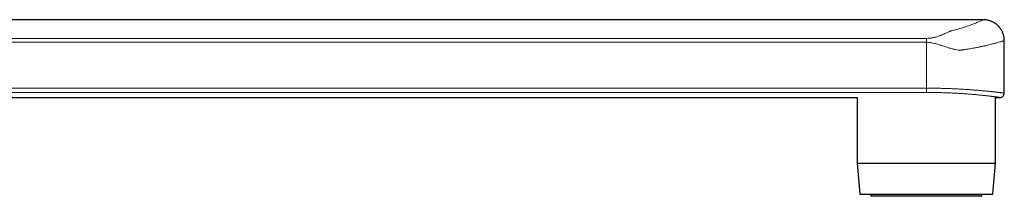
# Model space of a CAD drawing. Header units: millimetres. Extents: x 8 to 1110, y 12 to 672.
# Tile 60 of 61: x 950 to 1110, y 481 to 510. Entities that reach past the tile are written whole.
import ezdxf

# ---------------------------------------------------------------- set-up
doc = ezdxf.new("R2010")
doc.units = ezdxf.units.MM

msp = doc.modelspace()

# ---------------------------------------------------------------- linework, layer by layer
at = {"color": 7, "linetype": 'Continuous', "lineweight": 30}
for p, q in [((1106.66, 509.75), (911.06, 509.75)), ((1110.06, 497.85), (1110.06, 506.35)), ((911.06, 497.15), (1086.17, 497.15)), ((1086.17, 497.15), (1086.17, 486.5)), ((1108.64, 486.5), (1108.64, 497.15)), ((1108.64, 497.15), (1109.36, 497.15)), ((1086.17, 486.5), (1086.61, 481.47)), ((1086.17, 486.5), (1108.64, 486.5)), ((1108.21, 481.47), (1108.64, 486.5)), ((1086.61, 481.47), (1108.21, 481.47)), ((1088.41, 481.47), (1088.41, 481.12)), ((1106.41, 481.12), (1106.41, 481.47)), ((1088.42, 481.12), (1088.41, 481.12)), ((1106.41, 481.12), (1088.42, 481.12))]:
    msp.add_line(p, q, dxfattribs=at)
at = {"color": 8, "linetype": 'Continuous', "lineweight": 0}
for p, q in [((1097.41, 506.1), (903.65, 506.1)), ((904.28, 506.72), (1097.41, 506.72)), ((1097.41, 506.1), (1097.41, 498.65)), ((903.65, 498.65), (1097.41, 498.65)), ((1097.41, 497.96), (904.63, 497.96)), ((1097.41, 498.65), (1097.41, 497.96))]:
    msp.add_line(p, q, dxfattribs=at)
at = {"color": 7, "linetype": 'Continuous', "lineweight": 30}
msp.add_arc((1109.36, 497.85), 0.7, 269.9146, 0.0026, dxfattribs=at)
at = {"color": 8, "linetype": 'Continuous', "lineweight": 0}
for points, knots in [([(1097.41, 506.72), (1097.6, 506.73), (1097.99, 506.74), (1098.45, 506.82), (1098.81, 506.91), (1099.09, 506.98), (1099.36, 507.07), (1099.61, 507.16), (1099.83, 507.25), (1100.03, 507.34), (1100.26, 507.44), (1100.52, 507.56), (1100.78, 507.68), (1101.03, 507.79), (1101.22, 507.87), (1101.5, 507.97), (1101.89, 508.07), (1102.38, 508.18), (1102.82, 508.31), (1103.26, 508.44), (1103.67, 508.56), (1104.05, 508.69), (1104.45, 508.84), (1104.85, 508.99), (1105.24, 509.14), (1105.59, 509.28), (1105.89, 509.41), (1106.19, 509.54), (1106.45, 509.65), (1106.63, 509.74), (1106.65, 509.75), (1106.66, 509.75)], [0, 0, 0, 0, 0.033704, 0.069357, 0.087627, 0.106821, 0.127056, 0.148431, 0.164277, 0.181293, 0.200964, 0.225686, 0.251646, 0.273462, 0.290872, 0.303893, 0.343198, 0.37558, 0.411226, 0.446595, 0.481462, 0.516642, 0.552241, 0.598871, 0.645426, 0.692121, 0.739168, 0.78673, 0.858124, 0.929235, 1, 1, 1, 1]), ([(1110.06, 506.35), (1110.05, 506.35), (1110.04, 506.35), (1109.96, 506.32), (1109.82, 506.28), (1109.62, 506.22), (1109.34, 506.15), (1108.97, 506.04), (1108.47, 505.9), (1107.81, 505.74), (1107.21, 505.59), (1106.77, 505.49), (1106.55, 505.44), (1106.32, 505.4), (1106.09, 505.35), (1105.86, 505.3), (1105.62, 505.25), (1105.37, 505.2), (1104.94, 505.12), (1104.37, 505.01), (1103.79, 504.92), (1103.43, 504.87), (1103.23, 504.85), (1103.07, 504.83), (1102.94, 504.82), (1102.7, 504.82), (1102.31, 504.87), (1101.8, 504.97), (1101.27, 505.11), (1100.7, 505.29), (1100.11, 505.49), (1099.54, 505.68), (1099.09, 505.82), (1098.67, 505.93), (1098.26, 506.02), (1097.82, 506.09), (1097.54, 506.1), (1097.41, 506.1)], [0, 0, 0, 0, 0.040541, 0.082457, 0.125001, 0.168188, 0.212032, 0.262706, 0.319254, 0.381689, 0.45002, 0.466121, 0.482224, 0.498328, 0.514433, 0.530539, 0.546646, 0.562754, 0.578862, 0.629015, 0.668194, 0.680796, 0.691646, 0.700746, 0.708102, 0.713724, 0.740443, 0.770802, 0.798226, 0.826367, 0.863212, 0.893057, 0.91675, 0.934301, 0.958201, 0.980052, 1, 1, 1, 1]), ([(1097.41, 498.65), (1097.52, 498.65), (1097.76, 498.65), (1098.1, 498.65), (1098.45, 498.65), (1098.8, 498.64), (1099.15, 498.64), (1099.5, 498.63), (1099.85, 498.62), (1100.2, 498.61), (1100.54, 498.6), (1100.89, 498.59), (1101.24, 498.58), (1101.57, 498.57), (1101.9, 498.55), (1102.23, 498.54), (1102.55, 498.52), (1102.86, 498.5), (1103.18, 498.49), (1103.49, 498.47), (1103.8, 498.45), (1104.1, 498.43), (1104.4, 498.41), (1104.7, 498.39), (1104.99, 498.36), (1105.27, 498.34), (1105.55, 498.32), (1105.81, 498.3), (1106.07, 498.28), (1106.32, 498.25), (1106.57, 498.23), (1106.81, 498.21), (1107.04, 498.19), (1107.27, 498.16), (1107.49, 498.14), (1107.71, 498.12), (1107.91, 498.1), (1108.11, 498.08), (1108.29, 498.06), (1108.47, 498.04), (1108.63, 498.02), (1108.79, 498), (1108.94, 497.99), (1109.08, 497.97), (1109.21, 497.95), (1109.34, 497.94), (1109.45, 497.93), (1109.56, 497.91), (1109.66, 497.9), (1109.74, 497.89), (1109.82, 497.88), (1109.88, 497.87), (1109.93, 497.87), (1109.98, 497.86), (1110.01, 497.86), (1110.04, 497.85), (1110.05, 497.85), (1110.06, 497.85), (1110.06, 497.85), (1110.06, 497.85)], [0, 0, 0, 0, 0.017482, 0.034967, 0.05245, 0.070054, 0.087662, 0.105266, 0.123255, 0.141248, 0.159237, 0.177359, 0.195484, 0.213606, 0.231088, 0.248573, 0.266055, 0.283658, 0.301264, 0.318866, 0.336848, 0.354833, 0.372815, 0.390928, 0.409044, 0.427156, 0.444726, 0.462299, 0.479869, 0.49756, 0.515254, 0.532945, 0.551018, 0.569095, 0.587168, 0.605373, 0.623582, 0.641787, 0.659412, 0.677039, 0.694664, 0.712411, 0.730163, 0.74791, 0.766048, 0.784189, 0.802327, 0.8206, 0.838877, 0.857151, 0.874679, 0.892211, 0.90974, 0.927392, 0.945047, 0.962699, 0.980739, 0.998783, 1, 1, 1, 1]), ([(1109.36, 497.15), (1109.36, 497.15), (1109.36, 497.15), (1109.35, 497.15), (1109.33, 497.16), (1109.29, 497.16), (1109.25, 497.16), (1109.21, 497.17), (1109.15, 497.18), (1109.08, 497.19), (1109.01, 497.2), (1108.92, 497.21), (1108.83, 497.22), (1108.72, 497.23), (1108.61, 497.25), (1108.48, 497.26), (1108.35, 497.28), (1108.21, 497.3), (1108.06, 497.32), (1107.91, 497.33), (1107.75, 497.35), (1107.58, 497.37), (1107.4, 497.39), (1107.21, 497.41), (1107.01, 497.44), (1106.81, 497.46), (1106.59, 497.48), (1106.37, 497.5), (1106.14, 497.53), (1105.9, 497.55), (1105.66, 497.57), (1105.42, 497.6), (1105.17, 497.62), (1104.92, 497.64), (1104.65, 497.66), (1104.38, 497.68), (1104.1, 497.71), (1103.82, 497.73), (1103.53, 497.75), (1103.23, 497.77), (1102.93, 497.79), (1102.62, 497.81), (1102.32, 497.82), (1102.01, 497.84), (1101.71, 497.85), (1101.4, 497.87), (1101.08, 497.88), (1100.76, 497.9), (1100.43, 497.91), (1100.1, 497.92), (1099.77, 497.93), (1099.43, 497.94), (1099.09, 497.94), (1098.76, 497.95), (1098.42, 497.95), (1098.08, 497.96), (1097.75, 497.96), (1097.52, 497.96), (1097.41, 497.96)], [0, 0, 0, 0, 0.012466, 0.0307781, 0.049094, 0.0674061, 0.0850196, 0.1026365, 0.1202501, 0.1379858, 0.155725, 0.1734608, 0.1915813, 0.2097055, 0.2278261, 0.2460793, 0.2643363, 0.2825895, 0.300231, 0.3178758, 0.3355173, 0.3532808, 0.3710476, 0.3888111, 0.4069592, 0.425111, 0.4432591, 0.4615403, 0.4798253, 0.4981064, 0.5157819, 0.5334607, 0.5511362, 0.5689353, 0.586738, 0.6045372, 0.6227287, 0.640924, 0.6591155, 0.6774438, 0.6957759, 0.7141041, 0.7316509, 0.749201, 0.7667477, 0.7844189, 0.8020936, 0.8197647, 0.8378311, 0.8559012, 0.8739675, 0.8921715, 0.9103794, 0.9285833, 0.9464082, 0.964233, 0.9821165, 1, 1, 1, 1])]:
    msp.add_open_spline(points, degree=3, knots=knots, dxfattribs=at)
at = {"color": 7, "linetype": 'Continuous', "lineweight": 30}
msp.add_open_spline([(1110.06, 506.35), (1110.06, 506.42), (1110.06, 506.56), (1110.04, 506.76), (1110.01, 506.95), (1109.97, 507.14), (1109.92, 507.31), (1109.87, 507.48), (1109.81, 507.63), (1109.74, 507.78), (1109.67, 507.92), (1109.6, 508.06), (1109.53, 508.18), (1109.46, 508.29), (1109.39, 508.38), (1109.32, 508.47), (1109.25, 508.56), (1109.17, 508.64), (1109.09, 508.73), (1108.99, 508.83), (1108.88, 508.92), (1108.77, 509.02), (1108.63, 509.12), (1108.49, 509.22), (1108.33, 509.31), (1108.16, 509.4), (1107.98, 509.49), (1107.78, 509.56), (1107.57, 509.63), (1107.35, 509.68), (1107.13, 509.72), (1106.9, 509.75), (1106.74, 509.75), (1106.66, 509.75)], degree=3, knots=[0, 0, 0, 0, 0.038675, 0.076442, 0.113147, 0.148644, 0.182798, 0.21549, 0.246613, 0.276073, 0.306995, 0.335639, 0.361928, 0.385804, 0.408179, 0.428189, 0.449906, 0.470658, 0.493469, 0.518326, 0.54521, 0.574091, 0.604924, 0.637654, 0.672209, 0.708499, 0.746419, 0.785843, 0.82663, 0.868619, 0.911638, 0.955497, 1, 1, 1, 1], dxfattribs=at)
at = {"color": 8, "linetype": 'Continuous', "lineweight": 0}
msp.add_open_spline([(1097.41, 506.1), (1097.41, 506.17), (1097.41, 506.29), (1097.41, 506.47), (1097.41, 506.62), (1097.41, 506.69), (1097.41, 506.72)], degree=3, dxfattribs=at)

doc.saveas('drawing.dxf')
